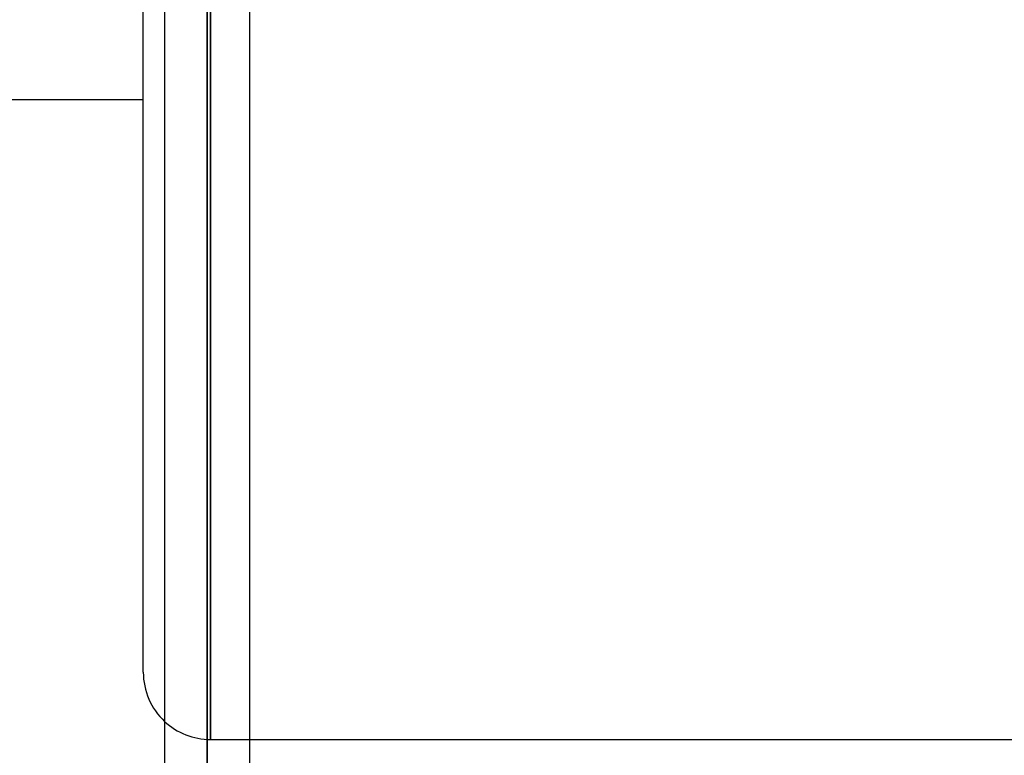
# Model space of a CAD drawing. Header units: millimetres. Extents: x -130 to 54, y -185 to 185.
# Tile 26 of 78: x -66 to -51, y -40 to -29. Entities that reach past the tile are written whole.
import ezdxf

# ---------------------------------------------------------------- set-up
doc = ezdxf.new("R2010")
doc.units = ezdxf.units.MM
doc.layers.add('MAIN-1', color=7, linetype='Continuous')
doc.layers.add('MAIN-2', color=7, linetype='Continuous')

msp = doc.modelspace()

# ---------------------------------------------------------------- linework, layer by layer
at = {"layer": 'MAIN-1'}
for p, q in [((-64, -39.005), (-64, 39.005)), ((-63.048, 0), (-63.048, -87.631)), ((-63.682, 0), (-63.682, -87.245)), ((-62.413, -87.112), (-62.413, 0)), ((-73.9, -30.48), (-64, -30.48)), ((-62.413, -40.005), (-50.882, -40.005))]:
    msp.add_line(p, q, dxfattribs=at)
msp.add_arc((-63, -39.005), 1, 180, 226.9624, dxfattribs=at)
at = {"layer": 'MAIN-2'}
for p, q in [((-63.048, 0), (-63.048, -80.509)), ((-63.048, 0), (-63.048, -73.501)), ((-63.048, 0), (-63.048, -66.491)), ((-63.048, 0), (-63.048, -59.481)), ((-63.048, 0), (-63.048, -52.469)), ((-63.048, 0), (-63.048, -45.455)), ((-63.048, 0), (-63.048, -86.619)), ((-63.048, 0), (-63.048, -79.611)), ((-63.048, 0), (-63.048, -72.602)), ((-63.048, 0), (-63.048, -65.593)), ((-63.048, 0), (-63.048, -58.582)), ((-63.048, 0), (-63.048, -51.57)), ((-63.048, 0), (-63.048, -44.749)), ((-63.048, -86.619), (-63.048, 0)), ((-63.048, -79.611), (-63.048, 0)), ((-63.048, -72.602), (-63.048, 0)), ((-63.048, -65.593), (-63.048, 0)), ((-63.048, -58.582), (-63.048, 0)), ((-63.048, -51.57), (-63.048, 0)), ((-63.048, -44.749), (-63.048, 0)), ((-63.048, -87.631), (-63.048, 0)), ((-63.048, -80.509), (-63.048, 0)), ((-63.048, -73.501), (-63.048, 0)), ((-63.048, -66.491), (-63.048, 0)), ((-63.048, -59.481), (-63.048, 0)), ((-63.048, -52.469), (-63.048, 0)), ((-63.048, -45.455), (-63.048, 0)), ((-63, 0), (-63, -40.005)), ((-63, -40.005), (-63, 0)), ((-63, -40.005), (-62.413, -40.005))]:
    msp.add_line(p, q, dxfattribs=at)
msp.add_arc((-63, -39.005), 1, 226.9624, 270, dxfattribs=at)

doc.saveas('drawing.dxf')
